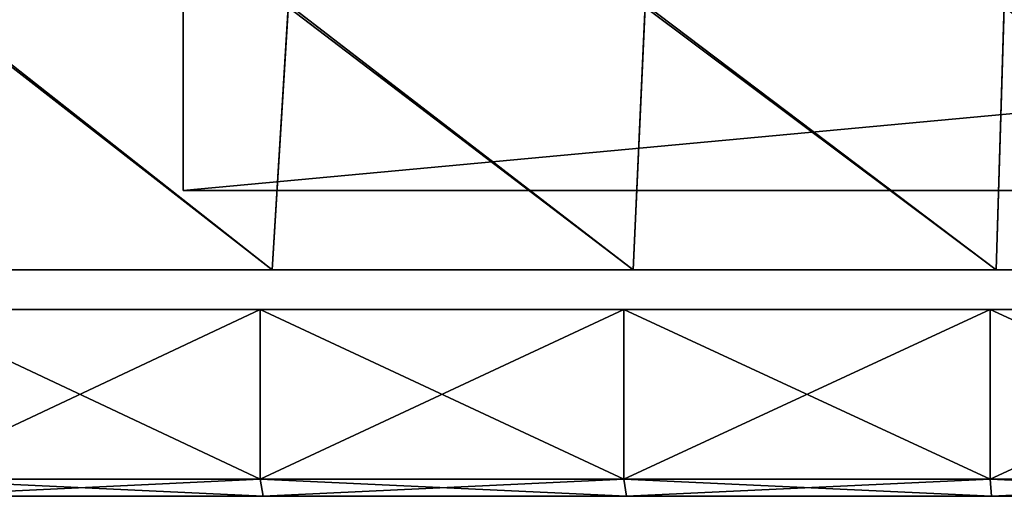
# Model space of a CAD drawing. Header units: millimetres. Extents: x -101 to 102, y -40 to 284.
# Tile 18 of 183: x -25 to -11, y -1 to 6. Entities that reach past the tile are written whole.
import ezdxf

# ---------------------------------------------------------------- set-up
doc = ezdxf.new("R2010")
doc.units = ezdxf.units.MM
doc.header["$LTSCALE"] = 65.185185
for name, color, linetype in [('1', 7, 'CONTINUOUS'), ('129', 7, 'CONTINUOUS'), ('133', 7, 'CONTINUOUS'), ('169', 7, 'CONTINUOUS'), ('170', 7, 'CONTINUOUS'), ('173', 7, 'CONTINUOUS'), ('180', 7, 'CONTINUOUS'), ('183', 7, 'CONTINUOUS'), ('205', 7, 'CONTINUOUS'), ('3', 7, 'CONTINUOUS'), ('5', 7, 'CONTINUOUS'), ('7', 7, 'CONTINUOUS')]:
    doc.layers.add(name, color=color, linetype=linetype)

msp = doc.modelspace()

# ---------------------------------------------------------------- linework, layer by layer
at = {"layer": '1', "color": 7, "linetype": 'Continuous'}
for points in [[(22.7, 3.5, 58.5), (22.7, 7.721, 58.5), (-22.7, 3.5, 58.5), (22.7, 3.5, 58.5)], [(-22.7, 3.5, 58.5), (22.7, 7.721, 58.5), (-22.7, 7.721, 58.5), (-22.7, 3.5, 58.5)]]:
    msp.add_3dface(points, dxfattribs=at)
at = {"layer": '129', "color": 7, "linetype": 'Continuous'}
for points in [[(-26.647, 2.331, -65.48), (-26.352, 6.239, -64.304), (-21.39, 2.331, -66.615), (-26.647, 2.331, -65.48)], [(-26.352, 6.239, -64.304), (-21.153, 6.239, -65.425), (-21.39, 2.331, -66.615), (-26.352, 6.239, -64.304)], [(-21.39, 2.331, -66.615), (-21.153, 6.239, -65.425), (-16.084, 2.331, -67.5), (-21.39, 2.331, -66.615)], [(-21.153, 6.239, -65.425), (-15.906, 6.239, -66.3), (-16.084, 2.331, -67.5), (-21.153, 6.239, -65.425)], [(-16.084, 2.331, -67.5), (-15.906, 6.239, -66.3), (-10.743, 2.331, -68.133), (-16.084, 2.331, -67.5)], [(-15.906, 6.239, -66.3), (-10.624, 6.239, -66.927), (-10.743, 2.331, -68.133), (-15.906, 6.239, -66.3)], [(-10.743, 2.331, -68.133), (-10.624, 6.239, -66.927), (-5.377, 2.331, -68.514), (-10.743, 2.331, -68.133)]]:
    msp.add_3dface(points, dxfattribs=at)
at = {"layer": '133', "color": 7, "linetype": 'Continuous'}
for points in [[(-21.39, 2.331, 66.615), (-26.355, 6.2, 64.314), (-26.647, 2.331, 65.48), (-21.39, 2.331, 66.615)], [(-21.155, 6.2, 65.436), (-26.355, 6.2, 64.314), (-21.39, 2.331, 66.615), (-21.155, 6.2, 65.436)], [(-16.084, 2.331, 67.5), (-21.155, 6.2, 65.436), (-21.39, 2.331, 66.615), (-16.084, 2.331, 67.5)], [(-15.908, 6.2, 66.311), (-21.155, 6.2, 65.436), (-16.084, 2.331, 67.5), (-15.908, 6.2, 66.311)], [(-10.743, 2.331, 68.133), (-15.908, 6.2, 66.311), (-16.084, 2.331, 67.5), (-10.743, 2.331, 68.133)], [(-10.625, 6.2, 66.938), (-15.908, 6.2, 66.311), (-10.743, 2.331, 68.133), (-10.625, 6.2, 66.938)], [(-5.377, 2.331, 68.514), (-10.625, 6.2, 66.938), (-10.743, 2.331, 68.133), (-5.377, 2.331, 68.514)], [(-5.318, 6.2, 67.314), (-10.625, 6.2, 66.938), (-5.377, 2.331, 68.514), (-5.318, 6.2, 67.314)]]:
    msp.add_3dface(points, dxfattribs=at)
at = {"layer": '169', "color": 7, "linetype": 'Continuous'}
for points in [[(-26.814, -1, -66.176), (-21.525, -1, -67.317), (-26.814, -1, 66.176), (-26.814, -1, -66.176)], [(-26.814, -1, 66.176), (-21.525, -1, -67.317), (-21.525, -1, 67.317), (-26.814, -1, 66.176)], [(-21.525, -1, -67.317), (-16.182, -1, -68.209), (-21.525, -1, 67.317), (-21.525, -1, -67.317)], [(-21.525, -1, 67.317), (-16.182, -1, -68.209), (-16.182, -1, 68.209), (-21.525, -1, 67.317)], [(-16.182, -1, -68.209), (-10.813, -1, -68.846), (-16.182, -1, 68.209), (-16.182, -1, -68.209)], [(-16.182, -1, 68.209), (-10.813, -1, -68.846), (-10.813, -1, 68.846), (-16.182, -1, 68.209)], [(-10.813, -1, -68.846), (-5.409, -1, -69.229), (-10.813, -1, 68.846), (-10.813, -1, -68.846)], [(-10.813, -1, 68.846), (-5.409, -1, -69.229), (-5.409, -1, 69.229), (-10.813, -1, 68.846)]]:
    msp.add_3dface(points, dxfattribs=at)
at = {"layer": '170', "color": 7, "linetype": 'Continuous'}
for points in [[(-26.872, -0.75, 66.42), (-21.57, -0.75, 67.564), (-26.872, 1.75, 66.42), (-26.872, -0.75, 66.42)], [(-26.872, 1.75, 66.42), (-21.57, -0.75, 67.564), (-21.57, 1.75, 67.564), (-26.872, 1.75, 66.42)], [(-21.57, -0.75, 67.564), (-16.22, -0.75, 68.456), (-21.57, 1.75, 67.564), (-21.57, -0.75, 67.564)], [(-21.57, 1.75, 67.564), (-16.22, -0.75, 68.456), (-16.22, 1.75, 68.456), (-21.57, 1.75, 67.564)], [(-16.22, -0.75, 68.456), (-10.833, -0.75, 69.095), (-16.22, 1.75, 68.456), (-16.22, -0.75, 68.456)], [(-16.22, 1.75, 68.456), (-10.833, -0.75, 69.095), (-10.833, 1.75, 69.095), (-16.22, 1.75, 68.456)], [(-10.833, -0.75, 69.095), (-5.423, -0.75, 69.479), (-10.833, 1.75, 69.095), (-10.833, -0.75, 69.095)], [(-10.833, 1.75, 69.095), (-5.423, -0.75, 69.479), (-5.423, 1.75, 69.479), (-10.833, 1.75, 69.095)]]:
    msp.add_3dface(points, dxfattribs=at)
at = {"layer": '173', "color": 7, "linetype": 'Continuous'}
for points in [[(-21.57, -0.75, -67.564), (-26.872, -0.75, -66.42), (-21.57, 1.75, -67.564), (-21.57, -0.75, -67.564)], [(-21.57, 1.75, -67.564), (-26.872, -0.75, -66.42), (-26.872, 1.75, -66.42), (-21.57, 1.75, -67.564)], [(-16.22, -0.75, -68.456), (-21.57, -0.75, -67.564), (-16.22, 1.75, -68.456), (-16.22, -0.75, -68.456)], [(-16.22, 1.75, -68.456), (-21.57, -0.75, -67.564), (-21.57, 1.75, -67.564), (-16.22, 1.75, -68.456)], [(-10.833, -0.75, -69.095), (-16.22, -0.75, -68.456), (-10.833, 1.75, -69.095), (-10.833, -0.75, -69.095)], [(-10.833, 1.75, -69.095), (-16.22, -0.75, -68.456), (-16.22, 1.75, -68.456), (-10.833, 1.75, -69.095)], [(-5.423, -0.75, -69.479), (-10.833, -0.75, -69.095), (-5.423, 1.75, -69.479), (-5.423, -0.75, -69.479)], [(-5.423, 1.75, -69.479), (-10.833, -0.75, -69.095), (-10.833, 1.75, -69.095), (-5.423, 1.75, -69.479)]]:
    msp.add_3dface(points, dxfattribs=at)
at = {"layer": '180', "color": 7, "linetype": 'Continuous'}
for points in [[(-26.814, -1, 66.176), (-21.525, -1, 67.317), (-26.872, -0.75, 66.42), (-26.814, -1, 66.176)], [(-21.525, -1, 67.317), (-21.57, -0.75, 67.564), (-26.872, -0.75, 66.42), (-21.525, -1, 67.317)], [(-21.525, -1, 67.317), (-16.182, -1, 68.209), (-21.57, -0.75, 67.564), (-21.525, -1, 67.317)], [(-16.182, -1, 68.209), (-16.22, -0.75, 68.456), (-21.57, -0.75, 67.564), (-16.182, -1, 68.209)], [(-16.182, -1, 68.209), (-10.813, -1, 68.846), (-16.22, -0.75, 68.456), (-16.182, -1, 68.209)], [(-10.813, -1, 68.846), (-10.833, -0.75, 69.095), (-16.22, -0.75, 68.456), (-10.813, -1, 68.846)], [(-10.813, -1, 68.846), (-5.409, -1, 69.229), (-10.833, -0.75, 69.095), (-10.813, -1, 68.846)], [(-5.409, -1, 69.229), (-5.423, -0.75, 69.479), (-10.833, -0.75, 69.095), (-5.409, -1, 69.229)]]:
    msp.add_3dface(points, dxfattribs=at)
at = {"layer": '183', "color": 7, "linetype": 'Continuous'}
for points in [[(-26.814, -1, -66.176), (-26.872, -0.75, -66.42), (-21.57, -0.75, -67.564), (-26.814, -1, -66.176)], [(-21.525, -1, -67.317), (-26.814, -1, -66.176), (-21.57, -0.75, -67.564), (-21.525, -1, -67.317)], [(-21.525, -1, -67.317), (-21.57, -0.75, -67.564), (-16.22, -0.75, -68.456), (-21.525, -1, -67.317)], [(-16.182, -1, -68.209), (-21.525, -1, -67.317), (-16.22, -0.75, -68.456), (-16.182, -1, -68.209)], [(-16.182, -1, -68.209), (-16.22, -0.75, -68.456), (-10.833, -0.75, -69.095), (-16.182, -1, -68.209)], [(-10.813, -1, -68.846), (-16.182, -1, -68.209), (-10.833, -0.75, -69.095), (-10.813, -1, -68.846)], [(-10.813, -1, -68.846), (-10.833, -0.75, -69.095), (-5.423, -0.75, -69.479), (-10.813, -1, -68.846)], [(-5.409, -1, -69.229), (-10.813, -1, -68.846), (-5.423, -0.75, -69.479), (-5.409, -1, -69.229)]]:
    msp.add_3dface(points, dxfattribs=at)
at = {"layer": '205', "linetype": 'Continuous'}
for points in [[(-60.3, -1, 39.75), (-19.365, -1, 39.75), (-60.3, -1, -39.75), (-60.3, -1, 39.75)], [(-60.3, -1, -39.75), (-19.365, -1, 39.75), (-19.365, -1, -39.75), (-60.3, -1, -39.75)], [(-19.365, -1, 39.75), (-18.736, -1, 39.708), (-19.365, -1, -39.75), (-19.365, -1, 39.75)], [(-19.365, -1, -39.75), (-18.736, -1, 39.708), (-18.736, -1, -39.708), (-19.365, -1, -39.75)], [(-18.736, -1, 39.708), (-18.127, -1, 39.586), (-18.736, -1, -39.708), (-18.736, -1, 39.708)], [(-18.736, -1, -39.708), (-18.127, -1, 39.586), (-18.127, -1, -39.586), (-18.736, -1, -39.708)], [(-18.127, -1, 39.586), (-17.536, -1, 39.383), (-18.127, -1, -39.586), (-18.127, -1, 39.586)], [(-18.127, -1, -39.586), (-17.536, -1, 39.383), (-17.536, -1, -39.383), (-18.127, -1, -39.586)], [(-17.536, -1, 39.383), (-16.975, -1, 39.105), (-17.536, -1, -39.383), (-17.536, -1, 39.383)], [(-17.536, -1, -39.383), (-16.975, -1, 39.105), (-16.975, -1, -39.105), (-17.536, -1, -39.383)], [(-16.975, -1, 39.105), (-16.456, -1, 38.755), (-16.975, -1, -39.105), (-16.975, -1, 39.105)], [(-16.975, -1, -39.105), (-16.456, -1, 38.755), (-16.456, -1, -38.755), (-16.975, -1, -39.105)], [(-16.456, -1, 38.755), (-15.988, -1, 38.34), (-16.456, -1, -38.755), (-16.456, -1, 38.755)], [(-16.456, -1, -38.755), (-15.988, -1, 38.34), (-15.988, -1, -38.34), (-16.456, -1, -38.755)], [(-15.988, -1, 38.34), (-15.578, -1, 37.867), (-15.988, -1, -38.34), (-15.988, -1, 38.34)], [(-15.988, -1, -38.34), (-15.578, -1, 37.867), (-15.578, -1, -37.867), (-15.988, -1, -38.34)], [(-15.578, -1, 37.867), (-15.234, -1, 37.345), (-15.578, -1, -37.867), (-15.578, -1, 37.867)], [(-15.578, -1, -37.867), (-15.234, -1, 37.345), (-15.234, -1, -37.345), (-15.578, -1, -37.867)], [(-15.234, -1, 37.345), (-14.964, -1, 36.786), (-15.234, -1, -37.345), (-15.234, -1, 37.345)], [(-15.234, -1, -37.345), (-14.964, -1, 36.786), (-14.964, -1, -36.786), (-15.234, -1, -37.345)], [(-14.964, -1, 36.786), (-14.766, -1, 36.188), (-14.964, -1, -36.786), (-14.964, -1, 36.786)], [(-14.964, -1, -36.786), (-14.766, -1, 36.188), (-14.766, -1, -36.188), (-14.964, -1, -36.786)], [(-14.766, -1, 36.188), (-14.302, -1, 34.707), (-14.766, -1, -36.188), (-14.766, -1, 36.188)], [(-14.766, -1, -36.188), (-14.302, -1, 34.707), (-14.302, -1, -34.707), (-14.766, -1, -36.188)], [(-14.302, -1, 34.707), (-13.696, -1, 33.293), (-14.302, -1, -34.707), (-14.302, -1, 34.707)], [(-14.302, -1, -34.707), (-13.696, -1, 33.293), (-13.696, -1, -33.293), (-14.302, -1, -34.707)], [(-13.696, -1, 33.293), (-12.945, -1, 31.94), (-13.696, -1, -33.293), (-13.696, -1, 33.293)], [(-13.696, -1, -33.293), (-12.945, -1, 31.94), (-12.945, -1, -31.94), (-13.696, -1, -33.293)], [(-12.945, -1, 31.94), (-12.065, -1, 30.673), (-12.945, -1, -31.94), (-12.945, -1, 31.94)], [(-12.945, -1, -31.94), (-12.065, -1, 30.673), (-12.065, -1, -30.673), (-12.945, -1, -31.94)], [(-12.065, -1, 30.673), (-11.056, -1, 29.497), (-12.065, -1, -30.673), (-12.065, -1, 30.673)], [(-12.065, -1, -30.673), (-11.056, -1, 29.497), (-11.056, -1, -29.497), (-12.065, -1, -30.673)], [(-11.056, -1, 29.497), (-9.939, -1, 28.434), (-11.056, -1, -29.497), (-11.056, -1, 29.497)], [(-11.056, -1, -29.497), (-9.939, -1, 28.434), (-9.939, -1, -28.434), (-11.056, -1, -29.497)]]:
    msp.add_3dface(points, dxfattribs=at)
at = {"layer": '3', "color": 7, "linetype": 'Continuous'}
for points in [[(-20.568, -1, -51.593), (-20.6, -1, -52), (-15.432, -1, -51.593), (-20.568, -1, -51.593)], [(-15.432, -1, -51.593), (-20.6, -1, -52), (-15.4, -1, -52), (-15.432, -1, -51.593)], [(-15.4, -1, -52), (-20.6, -1, -52), (-20.568, -1, -52.407), (-15.4, -1, -52)], [(-20.473, -1, -51.197), (-20.568, -1, -51.593), (-15.527, -1, -51.197), (-20.473, -1, -51.197)], [(-15.527, -1, -51.197), (-20.568, -1, -51.593), (-15.432, -1, -51.593), (-15.527, -1, -51.197)], [(-15.432, -1, -52.407), (-15.4, -1, -52), (-20.568, -1, -52.407), (-15.432, -1, -52.407)], [(-20.473, -1, -52.803), (-15.432, -1, -52.407), (-20.568, -1, -52.407), (-20.473, -1, -52.803)], [(-20.317, -1, -50.82), (-20.473, -1, -51.197), (-15.683, -1, -50.82), (-20.317, -1, -50.82)], [(-15.683, -1, -50.82), (-20.473, -1, -51.197), (-15.527, -1, -51.197), (-15.683, -1, -50.82)], [(-15.527, -1, -52.803), (-15.432, -1, -52.407), (-20.473, -1, -52.803), (-15.527, -1, -52.803)], [(-20.317, -1, -53.18), (-15.527, -1, -52.803), (-20.473, -1, -52.803), (-20.317, -1, -53.18)], [(-20.103, -1, -50.472), (-20.317, -1, -50.82), (-15.897, -1, -50.472), (-20.103, -1, -50.472)], [(-15.897, -1, -50.472), (-20.317, -1, -50.82), (-15.683, -1, -50.82), (-15.897, -1, -50.472)], [(-15.683, -1, -53.18), (-15.527, -1, -52.803), (-20.317, -1, -53.18), (-15.683, -1, -53.18)], [(-20.103, -1, -53.528), (-15.683, -1, -53.18), (-20.317, -1, -53.18), (-20.103, -1, -53.528)], [(-19.838, -1, -50.162), (-20.103, -1, -50.472), (-16.162, -1, -50.162), (-19.838, -1, -50.162)], [(-16.162, -1, -50.162), (-20.103, -1, -50.472), (-15.897, -1, -50.472), (-16.162, -1, -50.162)], [(-15.897, -1, -53.528), (-15.683, -1, -53.18), (-20.103, -1, -53.528), (-15.897, -1, -53.528)], [(-19.838, -1, -53.838), (-15.897, -1, -53.528), (-20.103, -1, -53.528), (-19.838, -1, -53.838)], [(-19.528, -1, -49.897), (-19.838, -1, -50.162), (-16.472, -1, -49.897), (-19.528, -1, -49.897)], [(-16.472, -1, -49.897), (-19.838, -1, -50.162), (-16.162, -1, -50.162), (-16.472, -1, -49.897)], [(-16.162, -1, -53.838), (-15.897, -1, -53.528), (-19.838, -1, -53.838), (-16.162, -1, -53.838)], [(-19.528, -1, -54.103), (-16.162, -1, -53.838), (-19.838, -1, -53.838), (-19.528, -1, -54.103)], [(-19.18, -1, -49.683), (-19.528, -1, -49.897), (-16.82, -1, -49.683), (-19.18, -1, -49.683)], [(-16.82, -1, -49.683), (-19.528, -1, -49.897), (-16.472, -1, -49.897), (-16.82, -1, -49.683)], [(-16.472, -1, -54.103), (-16.162, -1, -53.838), (-19.528, -1, -54.103), (-16.472, -1, -54.103)], [(-19.18, -1, -54.317), (-16.472, -1, -54.103), (-19.528, -1, -54.103), (-19.18, -1, -54.317)], [(-18.803, -1, -49.527), (-19.18, -1, -49.683), (-17.197, -1, -49.527), (-18.803, -1, -49.527)], [(-17.197, -1, -49.527), (-19.18, -1, -49.683), (-16.82, -1, -49.683), (-17.197, -1, -49.527)], [(-16.82, -1, -54.317), (-16.472, -1, -54.103), (-19.18, -1, -54.317), (-16.82, -1, -54.317)], [(-18.803, -1, -54.473), (-16.82, -1, -54.317), (-19.18, -1, -54.317), (-18.803, -1, -54.473)], [(-18.407, -1, -49.432), (-18.803, -1, -49.527), (-17.593, -1, -49.432), (-18.407, -1, -49.432)], [(-17.593, -1, -49.432), (-18.803, -1, -49.527), (-17.197, -1, -49.527), (-17.593, -1, -49.432)], [(-17.197, -1, -54.473), (-16.82, -1, -54.317), (-18.803, -1, -54.473), (-17.197, -1, -54.473)], [(-18.407, -1, -54.568), (-17.197, -1, -54.473), (-18.803, -1, -54.473), (-18.407, -1, -54.568)], [(-18, -1, -49.4), (-18.407, -1, -49.432), (-17.593, -1, -49.432), (-18, -1, -49.4)], [(-17.593, -1, -54.568), (-17.197, -1, -54.473), (-18.407, -1, -54.568), (-17.593, -1, -54.568)], [(-18, -1, -54.6), (-17.593, -1, -54.568), (-18.407, -1, -54.568), (-18, -1, -54.6)]]:
    msp.add_3dface(points, dxfattribs=at)
at = {"layer": '5', "color": 7, "linetype": 'Continuous'}
for points in [[(-20.568, -1, 52.407), (-20.6, -1, 52), (-15.432, -1, 52.407), (-20.568, -1, 52.407)], [(-15.432, -1, 52.407), (-20.6, -1, 52), (-15.4, -1, 52), (-15.432, -1, 52.407)], [(-15.4, -1, 52), (-20.6, -1, 52), (-20.568, -1, 51.593), (-15.4, -1, 52)], [(-20.473, -1, 52.803), (-20.568, -1, 52.407), (-15.527, -1, 52.803), (-20.473, -1, 52.803)], [(-15.527, -1, 52.803), (-20.568, -1, 52.407), (-15.432, -1, 52.407), (-15.527, -1, 52.803)], [(-15.432, -1, 51.593), (-15.4, -1, 52), (-20.568, -1, 51.593), (-15.432, -1, 51.593)], [(-20.473, -1, 51.197), (-15.432, -1, 51.593), (-20.568, -1, 51.593), (-20.473, -1, 51.197)], [(-20.317, -1, 53.18), (-20.473, -1, 52.803), (-15.683, -1, 53.18), (-20.317, -1, 53.18)], [(-15.683, -1, 53.18), (-20.473, -1, 52.803), (-15.527, -1, 52.803), (-15.683, -1, 53.18)], [(-15.527, -1, 51.197), (-15.432, -1, 51.593), (-20.473, -1, 51.197), (-15.527, -1, 51.197)], [(-20.317, -1, 50.82), (-15.527, -1, 51.197), (-20.473, -1, 51.197), (-20.317, -1, 50.82)], [(-20.103, -1, 53.528), (-20.317, -1, 53.18), (-15.897, -1, 53.528), (-20.103, -1, 53.528)], [(-15.897, -1, 53.528), (-20.317, -1, 53.18), (-15.683, -1, 53.18), (-15.897, -1, 53.528)], [(-15.683, -1, 50.82), (-15.527, -1, 51.197), (-20.317, -1, 50.82), (-15.683, -1, 50.82)], [(-20.103, -1, 50.472), (-15.683, -1, 50.82), (-20.317, -1, 50.82), (-20.103, -1, 50.472)], [(-19.838, -1, 53.838), (-20.103, -1, 53.528), (-16.162, -1, 53.838), (-19.838, -1, 53.838)], [(-16.162, -1, 53.838), (-20.103, -1, 53.528), (-15.897, -1, 53.528), (-16.162, -1, 53.838)], [(-15.897, -1, 50.472), (-15.683, -1, 50.82), (-20.103, -1, 50.472), (-15.897, -1, 50.472)], [(-19.838, -1, 50.162), (-15.897, -1, 50.472), (-20.103, -1, 50.472), (-19.838, -1, 50.162)], [(-19.528, -1, 54.103), (-19.838, -1, 53.838), (-16.472, -1, 54.103), (-19.528, -1, 54.103)], [(-16.472, -1, 54.103), (-19.838, -1, 53.838), (-16.162, -1, 53.838), (-16.472, -1, 54.103)], [(-16.162, -1, 50.162), (-15.897, -1, 50.472), (-19.838, -1, 50.162), (-16.162, -1, 50.162)], [(-19.528, -1, 49.897), (-16.162, -1, 50.162), (-19.838, -1, 50.162), (-19.528, -1, 49.897)], [(-19.18, -1, 54.317), (-19.528, -1, 54.103), (-16.82, -1, 54.317), (-19.18, -1, 54.317)], [(-16.82, -1, 54.317), (-19.528, -1, 54.103), (-16.472, -1, 54.103), (-16.82, -1, 54.317)], [(-16.472, -1, 49.897), (-16.162, -1, 50.162), (-19.528, -1, 49.897), (-16.472, -1, 49.897)], [(-19.18, -1, 49.683), (-16.472, -1, 49.897), (-19.528, -1, 49.897), (-19.18, -1, 49.683)], [(-18.803, -1, 54.473), (-19.18, -1, 54.317), (-17.197, -1, 54.473), (-18.803, -1, 54.473)], [(-17.197, -1, 54.473), (-19.18, -1, 54.317), (-16.82, -1, 54.317), (-17.197, -1, 54.473)], [(-16.82, -1, 49.683), (-16.472, -1, 49.897), (-19.18, -1, 49.683), (-16.82, -1, 49.683)], [(-18.803, -1, 49.527), (-16.82, -1, 49.683), (-19.18, -1, 49.683), (-18.803, -1, 49.527)], [(-18.407, -1, 54.568), (-18.803, -1, 54.473), (-17.593, -1, 54.568), (-18.407, -1, 54.568)], [(-17.593, -1, 54.568), (-18.803, -1, 54.473), (-17.197, -1, 54.473), (-17.593, -1, 54.568)], [(-17.197, -1, 49.527), (-16.82, -1, 49.683), (-18.803, -1, 49.527), (-17.197, -1, 49.527)], [(-18.407, -1, 49.432), (-17.197, -1, 49.527), (-18.803, -1, 49.527), (-18.407, -1, 49.432)], [(-18, -1, 54.6), (-18.407, -1, 54.568), (-17.593, -1, 54.568), (-18, -1, 54.6)], [(-17.593, -1, 49.432), (-17.197, -1, 49.527), (-18.407, -1, 49.432), (-17.593, -1, 49.432)], [(-18, -1, 49.4), (-17.593, -1, 49.432), (-18.407, -1, 49.432), (-18, -1, 49.4)]]:
    msp.add_3dface(points, dxfattribs=at)
at = {"layer": '7', "color": 7, "linetype": 'Continuous'}
for points in [[(-22.7, 3.5, -58.5), (-22.7, 7.721, -58.5), (22.7, 3.5, -58.5), (-22.7, 3.5, -58.5)], [(22.7, 3.5, -58.5), (-22.7, 7.721, -58.5), (22.7, 7.721, -58.5), (22.7, 3.5, -58.5)]]:
    msp.add_3dface(points, dxfattribs=at)

doc.saveas('drawing.dxf')
